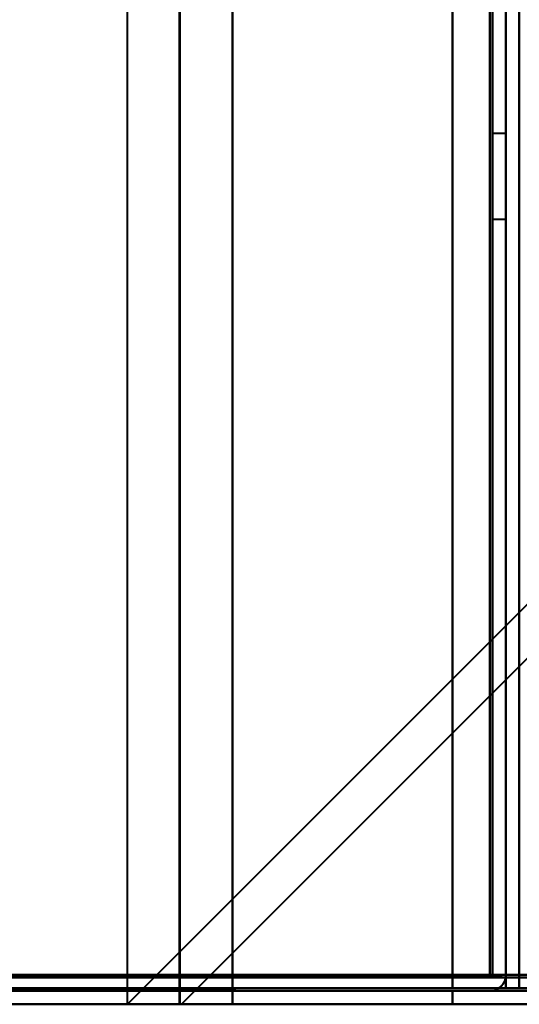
# Model space of a CAD drawing. Header units: millimetres. Extents: x -696 to 695, y -1041 to 611.
# Tile 19 of 90: x -518 to -500, y -250 to -213. Entities that reach past the tile are written whole.
import ezdxf

# ---------------------------------------------------------------- set-up
doc = ezdxf.new("R2010")
doc.units = ezdxf.units.MM
doc.layers.add('G-IMPT', color=8, linetype='Continuous', lineweight=40)

# ---------------------------------------------------------------- blocks, each defined once
blk = doc.blocks.new('NEXA 400 CALQUES_dwg-748074-Niveau de réf_')
at = {"layer": 'G-IMPT'}
for p, q in [((-500, -248.9), (-500, 285.9)), ((-512.233, 270), (-512.233, -250)), ((-499.5, 250.9), (-499.5, -248.9)), ((-500, -217.4), (-500.5, -217.4)), ((-500.5, -220.6), (-500.5, -217.4)), ((-500.5, -220.6), (-500.5, -217.4)), ((-500.5, -217.4), (-500.5, -220.6)), ((-500.5, -217.4), (-500.5, -220.6)), ((-500, -220.6), (-500, -217.4)), ((-500, -220.6), (-500, -217.4)), ((-500, -217.4), (-500, -220.6)), ((-500, -217.4), (-500, -220.6)), ((-500.5, -220.6), (-500, -220.6)), ((-500.6, -248.9), (-500, -248.9)), ((-500, -248.9), (-500.6, -248.9)), ((-500, -248.9), (-500.6, -248.9)), ((-500.6, -248.9), (-500, -248.9)), ((-499.4, -249.4), (-500, -249.4)), ((-500, -249.4), (-499.4, -249.4)), ((-514.233, -250), (-510.233, -250)), ((-512.233, -250), (-510.233, -250)), ((-510.233, -250), (-512.233, -250))]:
    blk.add_line(p, q, dxfattribs=at)
at = {"layer": 'G-IMPT', "flags": 128}
for points in [[(-502, -248.9), (-502, -115.2), (-502, 18.5), (-502, 152.2), (-502, 285.9)], [(-502, 285.9), (-502, 152.2), (-502, 18.5), (-502, -115.2), (-502, -248.9)], [(-502, 285.9), (-502, 152.2), (-502, 18.5), (-502, -115.2), (-502, -248.9)], [(-502, -248.9), (-502, -115.2), (-502, 18.5), (-502, 152.2), (-502, 285.9)], [(-502, 285.9), (-502, 152.2), (-502, 18.5), (-502, -115.2), (-502, -248.9)], [(-502, -248.9), (-502, -115.2), (-502, 18.5), (-502, 152.2), (-502, 285.9)], [(-500.6, -248.9), (-500.6, -115.2), (-500.6, 18.5), (-500.6, 152.2), (-500.6, 285.9)], [(-500.6, -248.9), (-500.6, -115.2), (-500.6, 18.5), (-500.6, 152.2), (-500.6, 285.9)], [(-500.6, 285.9), (-500.6, 152.2), (-500.6, 18.5), (-500.6, -115.2), (-500.6, -248.9)], [(-500.6, 285.9), (-500.6, 152.2), (-500.6, 18.5), (-500.6, -115.2), (-500.6, -248.9)], [(-500.6, 285.9), (-500.6, 152.2), (-500.6, 18.5), (-500.6, -115.2), (-500.6, -248.9)], [(-500.6, -248.9), (-500.6, -115.2), (-500.6, 18.5), (-500.6, 152.2), (-500.6, 285.9)], [(-500.5, 285.9), (-500.5, 152.2), (-500.5, 18.5), (-500.5, -115.2), (-500.5, -248.9)], [(-500.5, -248.9), (-500.5, -115.2), (-500.5, 18.5), (-500.5, 152.2), (-500.5, 285.9)], [(-514.172, -250), (-514.172, -120), (-514.172, 10), (-514.172, 140), (-514.172, 270)], [(-512.203, 270), (-512.203, 140), (-512.203, 10), (-512.203, -120), (-512.203, -250)], [(-512.203, -250), (-512.203, -120), (-512.203, 10), (-512.203, 140), (-512.203, 270)], [(-510.233, 270), (-510.233, 140), (-510.233, 10), (-510.233, -120), (-510.233, -250)], [(-510.233, -250), (-510.233, -120), (-510.233, 10), (-510.233, 140), (-510.233, 270)], [(-502, -249.4), (-502, -119.55), (-502, 10.3), (-502, 140.15), (-502, 270)], [(-502, 270), (-502, 140.15), (-502, 10.3), (-502, -119.55), (-502, -249.4)], [(-500, 254), (-500, 128.275), (-500, 2.55), (-500, -123.175), (-500, -248.9)], [(-500, -248.9), (-500, -123.175), (-500, 2.55), (-500, 128.275), (-500, 254)], [(-500, 251.4), (-500, 126.325), (-500, 1.25), (-500, -123.825), (-500, -248.9)], [(-500, -248.9), (-500, -123.825), (-500, 1.25), (-500, 126.325), (-500, 251.4)], [(-500, -248.9), (-500, -123.825), (-500, 1.25), (-500, 126.325), (-500, 251.4)], [(-500, 251.4), (-500, 126.2), (-500, 1), (-500, -124.2), (-500, -249.4)], [(-500, 251.4), (-500, 126.325), (-500, 1.25), (-500, -123.825), (-500, -248.9)], [(-500, -249.4), (-500, -124.2), (-500, 1), (-500, 126.2), (-500, 251.4)], [(-499.5, -249.4), (-499.5, -124.2), (-499.5, 1), (-499.5, 126.2), (-499.5, 251.4)], [(-499.5, 250.9), (-499.5, 125.95), (-499.5, 1), (-499.5, -123.95), (-499.5, -248.9)], [(-499.5, -248.9), (-499.5, -123.95), (-499.5, 1), (-499.5, 125.95), (-499.5, 250.9)], [(-499.5, -248.9), (-499.5, -123.95), (-499.5, 1), (-499.5, 125.95), (-499.5, 250.9)], [(-499.5, -248.9), (-499.5, -123.95), (-499.5, 1), (-499.5, 125.95), (-499.5, 250.9)], [(-499.5, 250.9), (-499.5, 125.95), (-499.5, 1), (-499.5, -123.95), (-499.5, -248.9)], [(-514.172, -250), (-508.866, -244.694), (-503.56, -239.388), (-498.254, -234.081), (-492.947, -228.775)], [(-492.947, -228.775), (-498.254, -234.081), (-503.56, -239.388), (-508.866, -244.694), (-514.172, -250)], [(-490.978, -228.836), (-496.269, -234.127), (-501.56, -239.418), (-506.85, -244.709), (-512.141, -250)], [(-512.141, -250), (-506.85, -244.709), (-501.56, -239.418), (-496.269, -234.127), (-490.978, -228.836)], [(-533.9, -248.9), (-266.95, -248.9), (0, -248.9), (266.95, -248.9), (533.9, -248.9)], [(-502, -248.9), (-509.975, -248.9), (-517.95, -248.9), (-525.925, -248.9), (-533.9, -248.9)], [(-533.9, -248.9), (-525.925, -248.9), (-517.95, -248.9), (-509.975, -248.9), (-502, -248.9)], [(533.9, -249), (266.95, -249), (0, -249), (-266.95, -249), (-533.9, -249)], [(533.9, -249), (266.95, -249), (0, -249), (-266.95, -249), (-533.9, -249)], [(-533.9, -249), (-266.95, -249), (0, -249), (266.95, -249), (533.9, -249)], [(-533.5, -248.9), (-525.275, -248.9), (-517.05, -248.9), (-508.825, -248.9), (-500.6, -248.9)], [(-500.55, -248.9), (-508.788, -248.9), (-517.025, -248.9), (-525.263, -248.9), (-533.5, -248.9)], [(-533.5, -248.9), (-525.625, -248.9), (-517.75, -248.9), (-509.875, -248.9), (-502, -248.9)], [(-500.6, -248.9), (-508.825, -248.9), (-517.05, -248.9), (-525.275, -248.9), (-533.5, -248.9)], [(-502, -248.9), (-509.875, -248.9), (-517.75, -248.9), (-525.625, -248.9), (-533.5, -248.9)], [(-502, -248.9), (-509.875, -248.9), (-517.75, -248.9), (-525.625, -248.9), (-533.5, -248.9)], [(-533.5, -248.9), (-525.263, -248.9), (-517.025, -248.9), (-508.788, -248.9), (-500.55, -248.9)], [(-533.5, -248.9), (-525.625, -248.9), (-517.75, -248.9), (-509.875, -248.9), (-502, -248.9)], [(-533.5, -249), (-525.263, -248.988), (-517.025, -248.975), (-508.788, -248.963), (-500.55, -248.95)], [(-500.55, -248.95), (-508.788, -248.963), (-517.025, -248.975), (-525.263, -248.988), (-533.5, -249)], [(-533.5, -249), (-525.275, -249), (-517.05, -249), (-508.825, -249), (-500.6, -249)], [(-500.6, -249), (-508.825, -249), (-517.05, -249), (-525.275, -249), (-533.5, -249)], [(-502, -248.9), (-501.65, -248.9), (-501.3, -248.9), (-500.95, -248.9), (-500.6, -248.9)], [(-500.6, -248.9), (-500.95, -248.9), (-501.3, -248.9), (-501.65, -248.9), (-502, -248.9)], [(-502, -249.4), (-502, -249.275), (-502, -249.15), (-502, -249.025), (-502, -248.9)], [(-500.6, -248.9), (-500.95, -248.9), (-501.3, -248.9), (-501.65, -248.9), (-502, -248.9)], [(-502, -248.9), (-502, -249.025), (-502, -249.15), (-502, -249.275), (-502, -249.4)], [(-502, -248.9), (-501.65, -248.9), (-501.3, -248.9), (-500.95, -248.9), (-500.6, -248.9)], [(-502, -248.9), (-502, -249.025), (-502, -249.15), (-502, -249.275), (-502, -249.4)], [(-502, -249.4), (-502, -249.275), (-502, -249.15), (-502, -249.025), (-502, -248.9)], [(-502, -248.9), (-502, -249.025), (-502, -249.15), (-502, -249.275), (-502, -249.4)], [(-502, -249.4), (-502, -249.275), (-502, -249.15), (-502, -249.025), (-502, -248.9)], [(502, -248.9), (251, -248.9), (0, -248.9), (-251, -248.9), (-502, -248.9)], [(-502, -248.9), (-251, -248.9), (0, -248.9), (251, -248.9), (502, -248.9)], [(-500.55, -248.95), (-500.413, -248.938), (-500.275, -248.925), (-500.138, -248.913), (-500, -248.9)], [(-500, -248.9), (-500.138, -248.9), (-500.275, -248.9), (-500.413, -248.9), (-500.55, -248.9)], [(-500, -248.9), (-500.138, -248.913), (-500.275, -248.925), (-500.413, -248.938), (-500.55, -248.95)], [(-500.55, -248.9), (-500.413, -248.9), (-500.275, -248.9), (-500.138, -248.9), (-500, -248.9)], [(-500, -249.4), (-500, -249.275), (-500, -249.15), (-500, -249.025), (-500, -248.9)], [(-500, -248.9), (-500, -249.025), (-500, -249.15), (-500, -249.275), (-500, -249.4)], [(-499.5, -248.9), (-499.375, -248.9), (-499.25, -248.9), (-499.125, -248.9), (-499, -248.9)], [(-499, -248.9), (-499.125, -248.9), (-499.25, -248.9), (-499.375, -248.9), (-499.5, -248.9)], [(-499.5, -249.4), (-499.5, -249.275), (-499.5, -249.15), (-499.5, -249.025), (-499.5, -248.9)], [(-499.5, -248.9), (-499.5, -249.025), (-499.5, -249.15), (-499.5, -249.275), (-499.5, -249.4)], [(-502, -249.4), (-510.113, -249.4), (-518.225, -249.4), (-526.338, -249.4), (-534.45, -249.4)], [(-534.45, -249.4), (-526.338, -249.4), (-518.225, -249.4), (-510.113, -249.4), (-502, -249.4)], [(-534.45, -249.45), (-526.338, -249.463), (-518.225, -249.475), (-510.113, -249.488), (-502, -249.5)], [(-502, -249.5), (-510.113, -249.488), (-518.225, -249.475), (-526.338, -249.463), (-534.45, -249.45)], [(-534.4, -249.4), (-267.2, -249.4), (0, -249.4), (267.2, -249.4), (534.4, -249.4)], [(534.4, -249.4), (267.2, -249.4), (0, -249.4), (-267.2, -249.4), (-534.4, -249.4)], [(534.4, -249.4), (267.2, -249.4), (0, -249.4), (-267.2, -249.4), (-534.4, -249.4)], [(-534.4, -249.4), (-526.3, -249.4), (-518.2, -249.4), (-510.1, -249.4), (-502, -249.4)], [(-534.4, -249.4), (-528.358, -249.4), (-522.316, -249.4), (-516.275, -249.4), (-510.233, -249.4)], [(-502, -249.4), (-510.1, -249.4), (-518.2, -249.4), (-526.3, -249.4), (-534.4, -249.4)], [(-502, -249.4), (-510.1, -249.4), (-518.2, -249.4), (-526.3, -249.4), (-534.4, -249.4)], [(-534.4, -249.4), (-526.3, -249.4), (-518.2, -249.4), (-510.1, -249.4), (-502, -249.4)], [(-502, -249.5), (-510.1, -249.5), (-518.2, -249.5), (-526.3, -249.5), (-534.4, -249.5)], [(-534.4, -249.5), (-526.3, -249.5), (-518.2, -249.5), (-510.1, -249.5), (-502, -249.5)], [(-534.4, -249.5), (-267.2, -249.5), (0, -249.5), (267.2, -249.5), (534.4, -249.5)], [(-533.9, -249.5), (-266.95, -249.5), (0, -249.5), (266.95, -249.5), (533.9, -249.5)], [(533.9, -249.5), (266.95, -249.5), (0, -249.5), (-266.95, -249.5), (-533.9, -249.5)], [(-533.9, -249.5), (-266.95, -249.5), (0, -249.5), (266.95, -249.5), (533.9, -249.5)], [(533.9, -249.5), (266.95, -249.5), (0, -249.5), (-266.95, -249.5), (-533.9, -249.5)], [(-533.9, -249.5), (-266.95, -249.5), (0, -249.5), (266.95, -249.5), (533.9, -249.5)], [(533.9, -249.5), (266.95, -249.5), (0, -249.5), (-266.95, -249.5), (-533.9, -249.5)], [(-502, -249.5), (-509.875, -249.5), (-517.75, -249.5), (-525.625, -249.5), (-533.5, -249.5)], [(-533.5, -249.5), (-525.625, -249.5), (-517.75, -249.5), (-509.875, -249.5), (-502, -249.5)], [(-533.5, -249.5), (-525.625, -249.5), (-517.75, -249.5), (-509.875, -249.5), (-502, -249.5)], [(-502, -249.5), (-509.875, -249.5), (-517.75, -249.5), (-525.625, -249.5), (-533.5, -249.5)], [(-510.233, -249.4), (-508.175, -249.4), (-506.116, -249.4), (-504.058, -249.4), (-502, -249.4)], [(-502, -249.4), (-504.058, -249.4), (-506.116, -249.4), (-508.175, -249.4), (-510.233, -249.4)], [(-510.233, -249.4), (-510.233, -249.55), (-510.233, -249.7), (-510.233, -249.85), (-510.233, -250)], [(-500.6, -249.5), (-500.95, -249.5), (-501.3, -249.5), (-501.65, -249.5), (-502, -249.5)], [(-502, -249.5), (-501.65, -249.5), (-501.3, -249.5), (-500.95, -249.5), (-500.6, -249.5)], [(-500.6, -249.5), (-500.95, -249.5), (-501.3, -249.5), (-501.65, -249.5), (-502, -249.5)], [(-502, -249.5), (-501.65, -249.5), (-501.3, -249.5), (-500.95, -249.5), (-500.6, -249.5)], [(-502, -249.5), (-502, -249.625), (-502, -249.75), (-502, -249.875), (-502, -250)], [(-502, -250), (-502, -249.875), (-502, -249.75), (-502, -249.625), (-502, -249.5)], [(-502, -249.5), (-502, -249.625), (-502, -249.75), (-502, -249.875), (-502, -250)], [(-502, -250), (-502, -249.875), (-502, -249.75), (-502, -249.625), (-502, -249.5)], [(-500, -249.4), (-499.875, -249.4), (-499.75, -249.4), (-499.625, -249.4), (-499.5, -249.4)], [(-499.5, -249.4), (-499.625, -249.4), (-499.75, -249.4), (-499.875, -249.4), (-500, -249.4)], [(-499.45, -249.4), (-499.463, -249.4), (-499.475, -249.4), (-499.488, -249.4), (-499.5, -249.4)], [(-534.4, -250), (-267.2, -250), (0, -250), (267.2, -250), (534.4, -250)], [(-534.4, -250), (-526.3, -250), (-518.2, -250), (-510.1, -250), (-502, -250)], [(-502, -250), (-510.1, -250), (-518.2, -250), (-526.3, -250), (-534.4, -250)], [(-502, -250), (-510.1, -250), (-518.2, -250), (-526.3, -250), (-534.4, -250)], [(534.4, -250), (267.2, -250), (0, -250), (-267.2, -250), (-534.4, -250)], [(-534.4, -250), (-267.2, -250), (0, -250), (267.2, -250), (534.4, -250)], [(-534.4, -250), (-526.3, -250), (-518.2, -250), (-510.1, -250), (-502, -250)], [(534.4, -250), (267.2, -250), (0, -250), (-267.2, -250), (-534.4, -250)], [(-512.141, -250), (-512.649, -250), (-513.157, -250), (-513.664, -250), (-514.172, -250)], [(-514.172, -250), (-513.664, -250), (-513.157, -250), (-512.649, -250), (-512.141, -250)], [(-512.203, -250), (-512.187, -250), (-512.172, -250), (-512.157, -250), (-512.141, -250)], [(-512.141, -250), (-512.157, -250), (-512.172, -250), (-512.187, -250), (-512.203, -250)], [(-487, -250), (-492.808, -250), (-498.616, -250), (-504.425, -250), (-510.233, -250)], [(-510.233, -250), (-504.425, -250), (-498.616, -250), (-492.808, -250), (-487, -250)], [(-487, -250), (-492.808, -250), (-498.616, -250), (-504.425, -250), (-510.233, -250)], [(-510.233, -250), (-504.425, -250), (-498.616, -250), (-492.808, -250), (-487, -250)]]:
    blk.add_lwpolyline(points, dxfattribs=at)
at = {"layer": 'G-IMPT'}
for end in [360, 0, 360, 360]:
    blk.add_arc((-500.6, -248.9), 0.6, 270, end, dxfattribs=at)

msp = doc.modelspace()

# ---------------------------------------------------------------- linework, layer by layer
at = {"color": 94, "lineweight": 30}
msp.add_circle((0, 1), 609.6, dxfattribs=at)

# ---------------------------------------------------------------- block references
at = {"layer": 'G-IMPT'}
msp.add_blockref('NEXA 400 CALQUES_dwg-748074-Niveau de réf_', (0, 0), dxfattribs=at)

doc.saveas('drawing.dxf')
